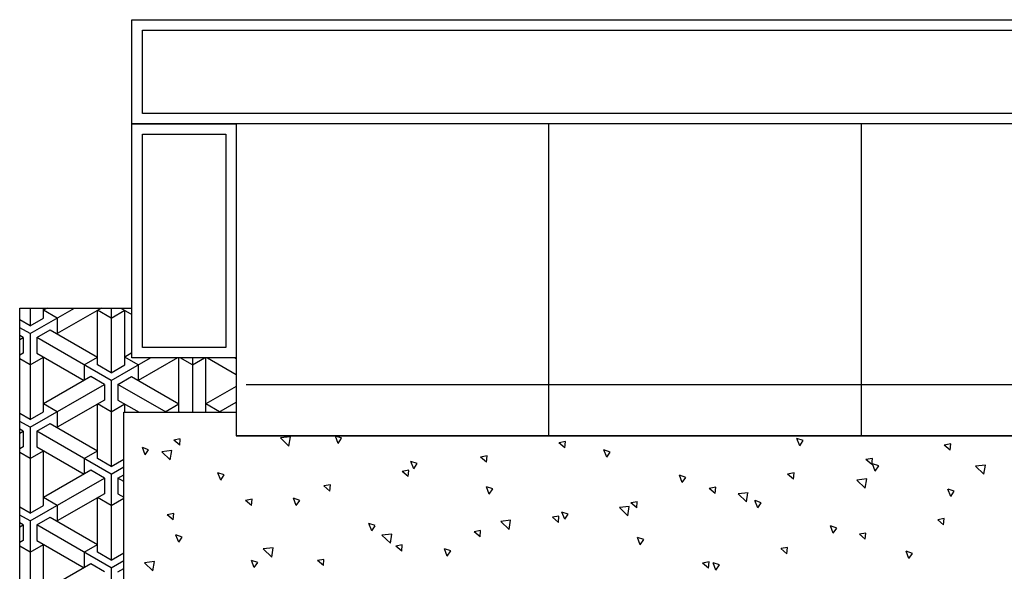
# Model space of a CAD drawing. Header units: millimetres. Extents: x -30782 to 40110, y 35885 to 73818.
# Tile 129 of 166: x 12760 to 14651, y 61006 to 62066. Entities that reach past the tile are written whole.
import ezdxf

# ---------------------------------------------------------------- set-up
doc = ezdxf.new("R2010")
doc.units = ezdxf.units.MM

# ---------------------------------------------------------------- blocks, each defined once
blk = doc.blocks.new('A$C64524CB6')
for p, q in [((215.5, 2360.6, -685.7), (2415.5, 2360.6, -685.7)), ((215.5, 2160.6, -685.7), (215.5, 2360.6, -685.7)), ((235.5, 2340.6, -685.7), (2395.5, 2340.6, -685.7)), ((235.5, 2180.6, -685.7), (235.5, 2340.6, -685.7)), ((2395.5, 2180.6, -685.7), (235.5, 2180.6, -685.7)), ((2415.5, 2160.6, -685.7), (215.5, 2160.6, -685.7)), ((2415.5, 2160.6, -685.7), (215.5, 2160.6, -685.7)), ((215.5, 1710.6, -685.7), (215.5, 2160.6, -685.7)), ((215.5, 2160.6, -685.7), (415.5, 2160.6, -685.7)), ((415.5, 2160.6, -685.7), (415.5, 1560.6, -685.7)), ((415.5, 2160.6, -685.7), (415.5, 1710.6, -685.7)), ((1015.5, 2160.6, -685.7), (1015.5, 1560.6, -685.7)), ((1615.5, 2160.6, -685.7), (1615.5, 1560.6, -685.7)), ((235.5, 1730.6, -685.7), (235.5, 2140.6, -685.7)), ((235.5, 2140.6, -685.7), (395.5, 2140.6, -685.7)), ((395.5, 2140.6, -685.7), (395.5, 1730.6, -685.7)), ((0, 159.5, -685.7), (0, 1806.4, -685.7)), ((0, 1806.4, -685.7), (215.5, 1806.4, -685.7)), ((19.8, 1757.2, -685.7), (105, 1806.4, -685.7)), ((19.8, 1806.4, -685.7), (19.8, 1772.2, -685.7)), ((45.8, 1787.2, -685.7), (45.8, 1806.4, -685.7)), ((53, 1806.4, -685.7), (45.8, 1802.2, -685.7)), ((71.8, 1787.2, -685.7), (45.8, 1802.2, -685.7)), ((156.9, 1806.4, -685.7), (71.8, 1757.2, -685.7)), ((149.7, 1697.2, -685.7), (149.7, 1802.2, -685.7)), ((175.7, 1787.2, -685.7), (149.7, 1802.2, -685.7)), ((175.7, 1806.4, -685.7), (175.7, 1682.2, -685.7)), ((175.7, 1787.2, -685.7), (201.7, 1802.2, -685.7)), ((194.5, 1806.4, -685.7), (215.5, 1794.2, -685.7)), ((201.7, 1697.2, -685.7), (201.7, 1802.2, -685.7)), ((19.8, 1772.2, -685.7), (0, 1783.7, -685.7)), ((19.8, 1772.2, -685.7), (45.8, 1787.2, -685.7)), ((71.8, 1787.2, -685.7), (71.8, 1757.2, -685.7)), ((19.8, 1757.2, -685.7), (0, 1768.7, -685.7)), ((32.8, 1749.7, -685.7), (58.8, 1764.7, -685.7)), ((58.8, 1764.7, -685.7), (149.7, 1712.2, -685.7)), ((6.8, 1749.7, -685.7), (0, 1753.7, -685.7)), ((0, 1745.8, -685.7), (6.8, 1749.7, -685.7)), ((6.8, 1749.7, -685.7), (6.8, 1719.7, -685.7)), ((19.8, 1757.2, -685.7), (19.8, 1592.2, -685.7)), ((175.7, 1667.2, -685.7), (32.8, 1749.7, -685.7)), ((32.8, 1749.7, -685.7), (32.8, 1719.7, -685.7)), ((395.5, 1730.6, -685.7), (235.5, 1730.6, -685.7)), ((6.8, 1719.7, -685.7), (0, 1715.8, -685.7)), ((19.8, 1697.2, -685.7), (0, 1708.7, -685.7)), ((19.8, 1697.2, -685.7), (45.8, 1712.2, -685.7)), ((32.8, 1719.7, -685.7), (123.7, 1667.2, -685.7)), ((45.8, 1607.2, -685.7), (45.8, 1712.2, -685.7)), ((123.7, 1697.2, -685.7), (149.7, 1712.2, -685.7)), ((175.7, 1667.2, -685.7), (250.9, 1710.6, -685.7)), ((215.5, 1720.2, -685.7), (201.7, 1712.2, -685.7)), ((227.7, 1697.2, -685.7), (201.7, 1712.2, -685.7)), ((415.5, 1710.6, -685.7), (215.5, 1710.6, -685.7)), ((302.8, 1710.6, -685.7), (227.7, 1667.2, -685.7)), ((305.6, 1607.2, -685.7), (305.6, 1710.6, -685.7)), ((331.6, 1697.2, -685.7), (308.4, 1710.6, -685.7)), ((331.6, 1710.6, -685.7), (331.6, 1606.4, -685.7)), ((331.6, 1697.2, -685.7), (354.8, 1710.6, -685.7)), ((357.6, 1607.2, -685.7), (357.6, 1710.6, -685.7)), ((360.4, 1710.6, -685.7), (415.5, 1678.8, -685.7)), ((415.5, 1708.8, -685.7), (412.3, 1710.6, -685.7)), ((123.7, 1697.2, -685.7), (123.7, 1667.2, -685.7)), ((175.7, 1682.2, -685.7), (149.7, 1697.2, -685.7)), ((175.7, 1682.2, -685.7), (201.7, 1697.2, -685.7)), ((227.7, 1697.2, -685.7), (227.7, 1667.2, -685.7)), ((136.7, 1674.7, -685.7), (45.8, 1622.2, -685.7)), ((162.7, 1659.7, -685.7), (136.7, 1674.7, -685.7)), ((175.7, 1667.2, -685.7), (175.7, 1502.2, -685.7)), ((188.7, 1659.7, -685.7), (214.7, 1674.7, -685.7)), ((214.7, 1674.7, -685.7), (305.6, 1622.2, -685.7)), ((19.8, 1577.2, -685.7), (162.7, 1659.7, -685.7)), ((162.7, 1659.7, -685.7), (162.7, 1629.7, -685.7)), ((281.1, 1606.4, -685.7), (188.7, 1659.7, -685.7)), ((188.7, 1659.7, -685.7), (188.7, 1629.7, -685.7)), ((415.5, 1655.7, -685.7), (357.6, 1622.2, -685.7)), ((435.1, 1659.3, -685.7), (2235.1, 1659.3, -685.7)), ((162.7, 1629.7, -685.7), (71.8, 1577.2, -685.7)), ((188.7, 1629.7, -685.7), (229.1, 1606.4, -685.7)), ((19.8, 1592.2, -685.7), (45.8, 1607.2, -685.7)), ((71.8, 1607.2, -685.7), (45.8, 1622.2, -685.7)), ((71.8, 1607.2, -685.7), (71.8, 1577.2, -685.7)), ((175.7, 1607.2, -685.7), (149.7, 1622.2, -685.7)), ((149.7, 1517.2, -685.7), (149.7, 1622.2, -685.7)), ((175.7, 1607.2, -685.7), (201.7, 1622.2, -685.7)), ((201.7, 1606.4, -685.7), (201.7, 1622.2, -685.7)), ((279.6, 1607.2, -685.7), (305.6, 1622.2, -685.7)), ((279.6, 1607.2, -685.7), (279.6, 1606.4, -685.7)), ((307.1, 1606.4, -685.7), (305.6, 1607.2, -685.7)), ((356.1, 1606.4, -685.7), (357.6, 1607.2, -685.7)), ((383.6, 1607.2, -685.7), (357.6, 1622.2, -685.7)), ((382.1, 1606.4, -685.7), (415.5, 1625.7, -685.7)), ((383.6, 1607.2, -685.7), (383.6, 1606.4, -685.7)), ((19.8, 1592.2, -685.7), (0, 1603.7, -685.7)), ((19.8, 1577.2, -685.7), (0, 1588.7, -685.7)), ((200, 359.5, -685.7), (200, 1606.4, -685.7)), ((200, 1606.4, -685.7), (415.5, 1606.4, -685.7)), ((415.5, 1606.4, -685.7), (415.5, 1560.6, -685.7)), ((6.8, 1569.7, -685.7), (0, 1573.7, -685.7)), ((0, 1565.8, -685.7), (6.8, 1569.7, -685.7)), ((6.8, 1569.7, -685.7), (6.8, 1539.7, -685.7)), ((19.8, 1577.2, -685.7), (19.8, 1412.2, -685.7)), ((32.8, 1569.7, -685.7), (58.8, 1584.7, -685.7)), ((175.7, 1487.2, -685.7), (32.8, 1569.7, -685.7)), ((32.8, 1569.7, -685.7), (32.8, 1539.7, -685.7)), ((58.8, 1584.7, -685.7), (149.7, 1532.2, -685.7)), ((308.3, 1554.8, -685.7), (295.8, 1552.4, -685.7)), ((307.3, 1542.8, -685.7), (295.8, 1552.4, -685.7)), ((307.3, 1542.8, -685.7), (308.3, 1554.7, -685.7)), ((2215.5, 1560.6, -685.7), (415.5, 1560.6, -685.7)), ((415.5, 1560.6, -685.7), (2215.5, 1560.6, -685.7)), ((517, 1541.2, -685.7), (500.7, 1556.8, -685.7)), ((519.8, 1559, -685.7), (500.8, 1556.8, -685.7)), ((517, 1541.2, -685.7), (519.7, 1559, -685.7)), ((618.2, 1556.3, -685.7), (606.1, 1560.4, -685.7)), ((611.4, 1546.3, -685.7), (606.1, 1560.3, -685.7)), ((611.4, 1546.3, -685.7), (618.1, 1556.3, -685.7)), ((1497.6, 1541.8, -685.7), (1492.3, 1555.8, -685.7)), ((1504.4, 1551.7, -685.7), (1492.3, 1555.8, -685.7)), ((1497.6, 1541.8, -685.7), (1504.3, 1551.7, -685.7)), ((6.8, 1539.7, -685.7), (0, 1535.8, -685.7)), ((19.8, 1517.2, -685.7), (45.8, 1532.2, -685.7)), ((32.8, 1539.7, -685.7), (123.7, 1487.2, -685.7)), ((45.8, 1427.2, -685.7), (45.8, 1532.2, -685.7)), ((123.7, 1517.2, -685.7), (149.7, 1532.2, -685.7)), ((240.8, 1524.3, -685.7), (235.5, 1538.3, -685.7)), ((247.6, 1534.2, -685.7), (235.5, 1538.3, -685.7)), ((240.8, 1524.3, -685.7), (247.6, 1534.2, -685.7)), ((291.8, 1532.5, -685.7), (272.8, 1530.3, -685.7)), ((289, 1514.7, -685.7), (291.8, 1532.5, -685.7)), ((1046.9, 1538.1, -685.7), (1035.4, 1547.7, -685.7)), ((1048, 1550.1, -685.7), (1035.5, 1547.7, -685.7)), ((1046.9, 1538.1, -685.7), (1047.9, 1550, -685.7)), ((1127, 1519.7, -685.7), (1121.7, 1533.7, -685.7)), ((1133.8, 1529.7, -685.7), (1121.7, 1533.7, -685.7)), ((1787.6, 1545.4, -685.7), (1775.1, 1543, -685.7)), ((1786.5, 1533.4, -685.7), (1775.1, 1543, -685.7)), ((1786.5, 1533.4, -685.7), (1787.6, 1545.3, -685.7)), ((19.8, 1517.2, -685.7), (0, 1528.7, -685.7)), ((123.7, 1517.2, -685.7), (123.7, 1487.2, -685.7)), ((175.7, 1502.2, -685.7), (149.7, 1517.2, -685.7)), ((175.7, 1502.2, -685.7), (200, 1516.2, -685.7)), ((289, 1514.7, -685.7), (272.8, 1530.3, -685.7)), ((897.6, 1522.3, -685.7), (885, 1520, -685.7)), ((896.5, 1510.3, -685.7), (885, 1520, -685.7)), ((896.5, 1510.3, -685.7), (897.5, 1522.3, -685.7)), ((1127, 1519.7, -685.7), (1133.8, 1529.7, -685.7)), ((1636.1, 1505.6, -685.7), (1624.6, 1515.3, -685.7)), ((1637.2, 1517.6, -685.7), (1624.7, 1515.3, -685.7)), ((1636.1, 1505.6, -685.7), (1637.2, 1517.6, -685.7)), ((136.7, 1494.7, -685.7), (45.8, 1442.2, -685.7)), ((162.7, 1479.7, -685.7), (136.7, 1494.7, -685.7)), ((175.7, 1487.2, -685.7), (200, 1501.2, -685.7)), ((747.1, 1494.6, -685.7), (734.6, 1492.2, -685.7)), ((746, 1482.6, -685.7), (747.1, 1494.5, -685.7)), ((756.5, 1497.7, -685.7), (751.1, 1511.7, -685.7)), ((763.2, 1507.6, -685.7), (751.1, 1511.7, -685.7)), ((756.5, 1497.7, -685.7), (763.2, 1507.6, -685.7)), ((1642.7, 1493.1, -685.7), (1637.3, 1507.1, -685.7)), ((1649.4, 1503.1, -685.7), (1637.3, 1507.1, -685.7)), ((1642.7, 1493.1, -685.7), (1649.4, 1503.1, -685.7)), ((1854.2, 1504.7, -685.7), (1835.2, 1502.5, -685.7)), ((1851.4, 1486.9, -685.7), (1835.2, 1502.5, -685.7)), ((1851.4, 1486.9, -685.7), (1854.2, 1504.7, -685.7)), ((19.8, 1397.2, -685.7), (162.7, 1479.7, -685.7)), ((162.7, 1479.7, -685.7), (162.7, 1449.7, -685.7)), ((175.7, 1487.2, -685.7), (175.7, 1322.2, -685.7)), ((188.7, 1479.7, -685.7), (200, 1486.2, -685.7)), ((200, 1473.2, -685.7), (188.7, 1479.7, -685.7)), ((188.7, 1479.7, -685.7), (188.7, 1449.7, -685.7)), ((385.9, 1475.6, -685.7), (380.5, 1489.6, -685.7)), ((392.6, 1485.6, -685.7), (380.5, 1489.6, -685.7)), ((385.9, 1475.6, -685.7), (392.6, 1485.6, -685.7)), ((746, 1482.6, -685.7), (734.5, 1492.2, -685.7)), ((1278.8, 1481, -685.7), (1266.7, 1485.1, -685.7)), ((1272.1, 1471.1, -685.7), (1266.7, 1485.1, -685.7)), ((1272.1, 1471.1, -685.7), (1278.8, 1481, -685.7)), ((1486.8, 1489.8, -685.7), (1474.2, 1487.5, -685.7)), ((1485.7, 1477.9, -685.7), (1474.2, 1487.5, -685.7)), ((1485.7, 1477.9, -685.7), (1486.7, 1489.8, -685.7)), ((1626.3, 1478.2, -685.7), (1607.3, 1475.9, -685.7)), ((1623.5, 1460.4, -685.7), (1607.3, 1475.9, -685.7)), ((1623.5, 1460.4, -685.7), (1626.3, 1478.1, -685.7)), ((596.7, 1466.8, -685.7), (584.1, 1464.5, -685.7)), ((595.6, 1454.8, -685.7), (584.1, 1464.5, -685.7)), ((595.6, 1454.8, -685.7), (596.6, 1466.8, -685.7)), ((901.5, 1449, -685.7), (896.1, 1463, -685.7)), ((908.2, 1459, -685.7), (896.2, 1463, -685.7)), ((901.5, 1449, -685.7), (908.2, 1459, -685.7)), ((1335.2, 1450.1, -685.7), (1323.7, 1459.8, -685.7)), ((1336.3, 1462.1, -685.7), (1323.8, 1459.8, -685.7)), ((1335.2, 1450.1, -685.7), (1336.3, 1462.1, -685.7)), ((1787.7, 1444.5, -685.7), (1782.3, 1458.5, -685.7)), ((1794.4, 1454.4, -685.7), (1782.4, 1458.5, -685.7)), ((71.8, 1427.2, -685.7), (45.8, 1442.2, -685.7)), ((162.7, 1449.7, -685.7), (71.8, 1397.2, -685.7)), ((175.7, 1427.2, -685.7), (149.7, 1442.2, -685.7)), ((149.7, 1337.2, -685.7), (149.7, 1442.2, -685.7)), ((175.7, 1427.2, -685.7), (200, 1441.2, -685.7)), ((188.7, 1449.7, -685.7), (200, 1443.2, -685.7)), ((446.2, 1439.1, -685.7), (433.7, 1436.7, -685.7)), ((445.1, 1427.1, -685.7), (446.2, 1439, -685.7)), ((530.9, 1427, -685.7), (525.5, 1441, -685.7)), ((537.7, 1436.9, -685.7), (525.6, 1441, -685.7)), ((530.9, 1427, -685.7), (537.6, 1436.9, -685.7)), ((1395.6, 1433.8, -685.7), (1379.3, 1449.4, -685.7)), ((1398.4, 1451.6, -685.7), (1379.4, 1449.4, -685.7)), ((1395.6, 1433.8, -685.7), (1398.3, 1451.6, -685.7)), ((1787.7, 1444.5, -685.7), (1794.4, 1454.4, -685.7)), ((19.8, 1412.2, -685.7), (0, 1423.7, -685.7)), ((19.8, 1412.2, -685.7), (45.8, 1427.2, -685.7)), ((71.8, 1427.2, -685.7), (71.8, 1397.2, -685.7)), ((445.1, 1427.1, -685.7), (433.7, 1436.7, -685.7)), ((1170.4, 1425.1, -685.7), (1151.4, 1422.9, -685.7)), ((1167.6, 1407.3, -685.7), (1151.4, 1422.9, -685.7)), ((1167.6, 1407.3, -685.7), (1170.4, 1425.1, -685.7)), ((1185.9, 1434.3, -685.7), (1173.3, 1432, -685.7)), ((1184.8, 1422.4, -685.7), (1173.3, 1432, -685.7)), ((1184.8, 1422.4, -685.7), (1185.8, 1434.3, -685.7)), ((1417.1, 1422.4, -685.7), (1411.7, 1436.4, -685.7)), ((1423.9, 1432.4, -685.7), (1411.8, 1436.4, -685.7)), ((1417.1, 1422.4, -685.7), (1423.8, 1432.4, -685.7)), ((19.8, 1397.2, -685.7), (0, 1408.7, -685.7)), ((32.8, 1389.7, -685.7), (58.8, 1404.7, -685.7)), ((58.8, 1404.7, -685.7), (149.7, 1352.2, -685.7)), ((294.7, 1399.3, -685.7), (283.2, 1409, -685.7)), ((295.8, 1411.3, -685.7), (283.3, 1409, -685.7)), ((294.7, 1399.3, -685.7), (295.8, 1411.3, -685.7)), ((1035.4, 1406.6, -685.7), (1022.9, 1404.3, -685.7)), ((1034.4, 1394.6, -685.7), (1022.9, 1404.3, -685.7)), ((1034.4, 1394.6, -685.7), (1035.4, 1406.6, -685.7)), ((1046.5, 1400.4, -685.7), (1041.1, 1414.4, -685.7)), ((1053.3, 1410.3, -685.7), (1041.2, 1414.4, -685.7)), ((1046.5, 1400.4, -685.7), (1053.2, 1410.3, -685.7)), ((1775.1, 1401.9, -685.7), (1762.5, 1399.6, -685.7)), ((1774, 1389.9, -685.7), (1762.5, 1399.6, -685.7)), ((1774, 1389.9, -685.7), (1775, 1401.9, -685.7)), ((6.8, 1389.7, -685.7), (0, 1393.7, -685.7)), ((0, 1385.8, -685.7), (6.8, 1389.7, -685.7)), ((6.8, 1389.7, -685.7), (6.8, 1359.7, -685.7)), ((19.8, 1397.2, -685.7), (19.8, 1232.2, -685.7)), ((175.7, 1307.2, -685.7), (32.8, 1389.7, -685.7)), ((32.8, 1389.7, -685.7), (32.8, 1359.7, -685.7)), ((675.9, 1378.3, -685.7), (670.6, 1392.3, -685.7)), ((682.7, 1388.3, -685.7), (670.6, 1392.3, -685.7)), ((675.9, 1378.3, -685.7), (682.6, 1388.2, -685.7)), ((942.5, 1398.6, -685.7), (923.5, 1396.4, -685.7)), ((939.7, 1380.8, -685.7), (923.5, 1396.4, -685.7)), ((939.7, 1380.8, -685.7), (942.5, 1398.6, -685.7)), ((1562.1, 1373.7, -685.7), (1556.8, 1387.8, -685.7)), ((1568.9, 1383.7, -685.7), (1556.8, 1387.8, -685.7)), ((1562.1, 1373.7, -685.7), (1568.8, 1383.7, -685.7)), ((312.1, 1366.2, -685.7), (300, 1370.3, -685.7)), ((305.4, 1356.2, -685.7), (300, 1370.2, -685.7)), ((305.4, 1356.2, -685.7), (312.1, 1366.2, -685.7)), ((711.8, 1354.3, -685.7), (695.5, 1369.9, -685.7)), ((714.6, 1372.1, -685.7), (695.6, 1369.9, -685.7)), ((711.8, 1354.3, -685.7), (714.5, 1372.1, -685.7)), ((883.9, 1366.9, -685.7), (872.4, 1376.5, -685.7)), ((885, 1378.8, -685.7), (872.5, 1376.5, -685.7)), ((883.9, 1366.9, -685.7), (885, 1378.8, -685.7)), ((1191.6, 1351.7, -685.7), (1186.2, 1365.7, -685.7)), ((1198.3, 1361.6, -685.7), (1186.2, 1365.7, -685.7)), ((1191.6, 1351.7, -685.7), (1198.3, 1361.6, -685.7)), ((1624.6, 1374.1, -685.7), (1612.1, 1371.8, -685.7)), ((1623.6, 1362.2, -685.7), (1612.1, 1371.8, -685.7)), ((1623.6, 1362.2, -685.7), (1624.6, 1374.1, -685.7)), ((6.8, 1359.7, -685.7), (0, 1355.8, -685.7)), ((19.8, 1337.2, -685.7), (0, 1348.7, -685.7)), ((19.8, 1337.2, -685.7), (45.8, 1352.2, -685.7)), ((32.8, 1359.7, -685.7), (123.7, 1307.2, -685.7)), ((45.8, 1247.2, -685.7), (45.8, 1352.2, -685.7)), ((123.7, 1337.2, -685.7), (149.7, 1352.2, -685.7)), ((483.9, 1327.8, -685.7), (467.6, 1343.4, -685.7)), ((486.7, 1345.6, -685.7), (467.7, 1343.4, -685.7)), ((483.9, 1327.8, -685.7), (486.6, 1345.6, -685.7)), ((734.6, 1351.1, -685.7), (722, 1348.8, -685.7)), ((733.5, 1339.1, -685.7), (722, 1348.8, -685.7)), ((733.5, 1339.1, -685.7), (734.5, 1351.1, -685.7)), ((821, 1329.6, -685.7), (815.6, 1343.6, -685.7)), ((827.7, 1339.6, -685.7), (815.6, 1343.6, -685.7)), ((1473.1, 1334.4, -685.7), (1461.6, 1344.1, -685.7)), ((1474.2, 1346.4, -685.7), (1461.7, 1344.1, -685.7)), ((1473.1, 1334.4, -685.7), (1474.2, 1346.4, -685.7)), ((123.7, 1337.2, -685.7), (123.7, 1307.2, -685.7)), ((175.7, 1322.2, -685.7), (149.7, 1337.2, -685.7)), ((175.7, 1322.2, -685.7), (200, 1336.2, -685.7)), ((584.1, 1323.3, -685.7), (571.6, 1321, -685.7)), ((583, 1311.4, -685.7), (584.1, 1323.3, -685.7)), ((821, 1329.6, -685.7), (827.7, 1339.6, -685.7)), ((1707.2, 1325.1, -685.7), (1701.8, 1339.1, -685.7)), ((1713.9, 1335, -685.7), (1701.8, 1339.1, -685.7)), ((1707.2, 1325.1, -685.7), (1713.9, 1335, -685.7)), ((136.7, 1314.7, -685.7), (45.8, 1262.2, -685.7)), ((162.7, 1299.7, -685.7), (136.7, 1314.7, -685.7)), ((175.7, 1307.2, -685.7), (200, 1321.2, -685.7)), ((175.7, 1307.2, -685.7), (175.7, 1142.2, -685.7)), ((188.7, 1299.7, -685.7), (200, 1306.2, -685.7)), ((258.7, 1319.1, -685.7), (239.7, 1316.9, -685.7)), ((255.9, 1301.3, -685.7), (239.7, 1316.8, -685.7)), ((255.9, 1301.3, -685.7), (258.7, 1319.1, -685.7)), ((450.4, 1307.6, -685.7), (445, 1321.6, -685.7)), ((457.1, 1317.5, -685.7), (445, 1321.6, -685.7)), ((450.4, 1307.6, -685.7), (457.1, 1317.5, -685.7)), ((583, 1311.4, -685.7), (571.5, 1321, -685.7)), ((1323.8, 1318.6, -685.7), (1311.2, 1316.3, -685.7)), ((1322.7, 1306.7, -685.7), (1311.2, 1316.3, -685.7)), ((1322.7, 1306.7, -685.7), (1323.7, 1318.6, -685.7)), ((1336.6, 1303, -685.7), (1331.2, 1317, -685.7)), ((1343.3, 1313, -685.7), (1331.2, 1317, -685.7)), ((1336.6, 1303, -685.7), (1343.3, 1313, -685.7))]:
    blk.add_line(p, q)

msp = doc.modelspace()

# ---------------------------------------------------------------- block references
msp.add_blockref('A$C64524CB6', (12760.1, 59705.2))

doc.saveas('drawing.dxf')
